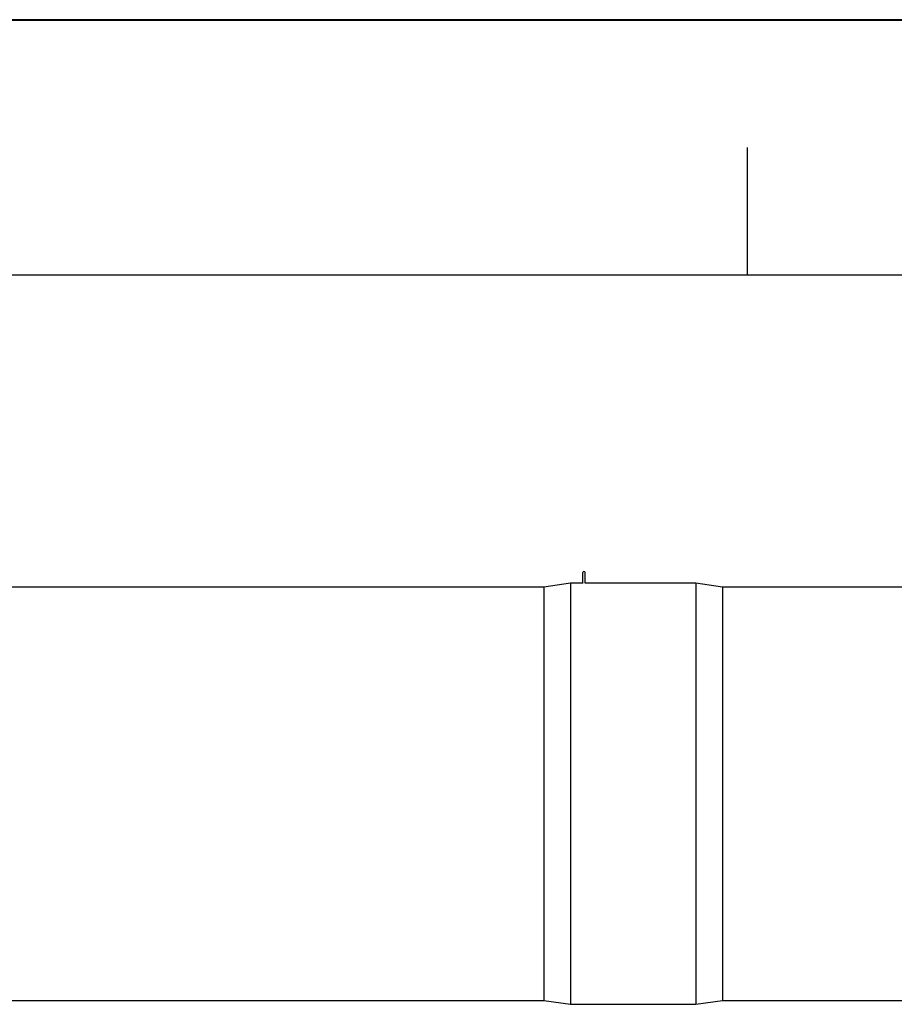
# Model space of a CAD drawing. Header units: millimetres. Extents: x 0 to 297, y 0 to 210.
# Tile 19 of 20: x 194 to 229, y 171 to 210. Entities that reach past the tile are written whole.
import ezdxf

# ---------------------------------------------------------------- set-up
doc = ezdxf.new("R2010")
doc.units = ezdxf.units.MM
doc.header["$LTSCALE"] = 16.335
doc.layers.get('0').update_dxf_attribs({"linetype": 'CONTINUOUS'})
doc.layers.add('AXES_REF', color=7, linetype='CONTINUOUS')

# ---------------------------------------------------------------- blocks, each defined once
blk = doc.blocks.new('MARGEA4_BL0', base_point=(148.514, 105.014))
at = {"color": 7, "linetype": 'Continuous'}
for p, q in [((297.014, 210.014), (0.014, 210.014)), ((222.764, 205.014), (222.764, 200.014)), ((287.014, 200.014), (10.014, 200.014))]:
    blk.add_line(p, q, dxfattribs=at)

msp = doc.modelspace()

# ---------------------------------------------------------------- linework, layer by layer
at = {"color": 7, "linetype": 'Continuous'}
for p, q in [((0, 210), (297, 210)), ((216.336, 187.969), (216.336, 188.374)), ((216.424, 187.969), (216.424, 188.373)), ((185.512, 187.822), (214.805, 187.822)), ((215.855, 187.969), (216.348, 187.969)), ((216.411, 187.969), (220.755, 187.969)), ((221.805, 187.822), (256.805, 187.822)), ((176.305, 171.624), (214.805, 171.624)), ((221.805, 171.624), (256.805, 171.624))]:
    msp.add_line(p, q, dxfattribs=at)
msp.add_arc((216.38, 188.374), 0.0437, 0, 180, dxfattribs=at)
at = {"layer": 'AXES_REF', "color": 7, "linetype": 'Continuous'}
for p, q in [((214.805, 187.822), (215.855, 187.969)), ((214.805, 187.822), (214.805, 171.624)), ((215.855, 187.969), (215.855, 171.477)), ((220.755, 187.969), (220.755, 171.477)), ((220.755, 187.969), (221.805, 187.822)), ((221.805, 187.822), (221.805, 171.624)), ((214.805, 171.624), (215.855, 171.477)), ((220.755, 171.477), (221.805, 171.624)), ((215.855, 171.477), (220.755, 171.477))]:
    msp.add_line(p, q, dxfattribs=at)

# ---------------------------------------------------------------- block references
at = {"color": 2, "linetype": 'Continuous'}
msp.add_blockref('MARGEA4_BL0', (148.514, 105.014), dxfattribs=at)

doc.saveas('drawing.dxf')
